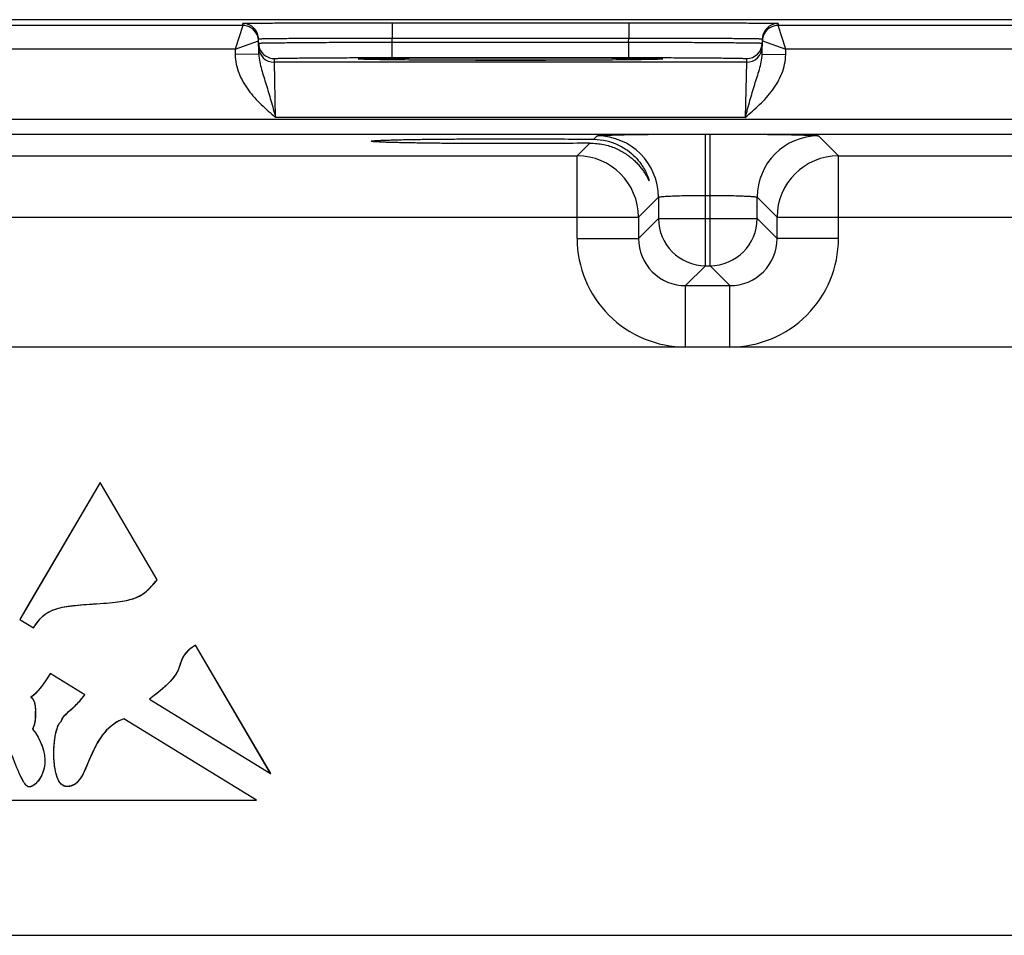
# Model space of a CAD drawing. Header units: inches. Extents: x 0 to 34, y 0 to 22.
# Tile 97 of 111: x 19.9 to 21.1, y 18.7 to 19.9. Entities that reach past the tile are written whole.
import ezdxf

# ---------------------------------------------------------------- set-up
doc = ezdxf.new("R2010")
doc.units = ezdxf.units.IN
doc.header["$LTSCALE"] = 1.87
doc.header["$MEASUREMENT"] = 0
doc.layers.get('0').update_dxf_attribs({"linetype": 'CONTINUOUS'})
doc.layers.add('03___PRT_ALL_CURVES', color=7, linetype='CONTINUOUS')

msp = doc.modelspace()

# ---------------------------------------------------------------- linework, layer by layer
at = {"color": 7, "linetype": 'CONTINUOUS'}
for p, q in [((22.1897, 19.8932), (17.6719, 19.8932)), ((20.1413, 19.8859), (19.767, 19.8859)), ((20.1413, 19.8859), (20.1315, 19.8559)), ((20.1413, 19.8859), (20.1413, 19.8884)), ((20.3312, 19.8893), (20.6321, 19.8893)), ((20.3312, 19.8893), (20.3312, 19.8696)), ((20.6321, 19.8893), (20.6321, 19.8696)), ((20.8221, 19.8884), (20.822, 19.8859)), ((21.1963, 19.8859), (20.822, 19.8859)), ((20.8319, 19.8559), (20.822, 19.8859)), ((20.1315, 19.8559), (20.1613, 19.8663)), ((20.1616, 19.8493), (20.1613, 19.8688)), ((20.3312, 19.8696), (20.6321, 19.8696)), ((20.3313, 19.8646), (20.3312, 19.8696)), ((20.3313, 19.8646), (20.632, 19.8646)), ((20.3313, 19.845), (20.3313, 19.8646)), ((20.632, 19.8646), (20.6321, 19.8696)), ((20.6321, 19.845), (20.6321, 19.8646)), ((20.8018, 19.8493), (20.8021, 19.8688)), ((20.8021, 19.8663), (20.8319, 19.8559)), ((20.1315, 19.8559), (19.7769, 19.8559)), ((20.1315, 19.8559), (20.1316, 19.8488)), ((20.1616, 19.8493), (20.1316, 19.8488)), ((20.8018, 19.8493), (20.8318, 19.8488)), ((20.8318, 19.8488), (20.8319, 19.8559)), ((21.1865, 19.8559), (20.8319, 19.8559)), ((20.1814, 19.839), (20.1814, 19.8437)), ((20.7819, 19.839), (20.1814, 19.839)), ((20.183, 19.769), (20.1814, 19.839)), ((20.2879, 19.8431), (20.2916, 19.8435)), ((20.2916, 19.8428), (20.2879, 19.8431)), ((20.2924, 19.8428), (20.2916, 19.8428)), ((20.2981, 19.8426), (20.2916, 19.8428)), ((20.2934, 19.8428), (20.2924, 19.8428)), ((20.2952, 19.8427), (20.2934, 19.8428)), ((20.2974, 19.8426), (20.2952, 19.8427)), ((20.3009, 19.8425), (20.2974, 19.8426)), ((20.3077, 19.8424), (20.3009, 19.8425)), ((20.3161, 19.8423), (20.3077, 19.8424)), ((20.3264, 19.8421), (20.3161, 19.8423)), ((20.3386, 19.842), (20.3264, 19.8421)), ((20.3313, 19.845), (20.6321, 19.845)), ((20.3528, 19.8419), (20.3386, 19.842)), ((20.3692, 19.8418), (20.3528, 19.8419)), ((20.388, 19.8417), (20.3692, 19.8418)), ((20.4094, 19.8416), (20.388, 19.8417)), ((20.4335, 19.8415), (20.4094, 19.8416)), ((20.4556, 19.8415), (20.4335, 19.8415)), ((20.4796, 19.8415), (20.4556, 19.8415)), ((20.5056, 19.8415), (20.4796, 19.8415)), ((20.5284, 19.8415), (20.5056, 19.8415)), ((20.5516, 19.8416), (20.5284, 19.8415)), ((20.5719, 19.8416), (20.5516, 19.8416)), ((20.5933, 19.8418), (20.5719, 19.8416)), ((20.6115, 19.8419), (20.5933, 19.8418)), ((20.6261, 19.842), (20.6115, 19.8419)), ((20.6379, 19.8421), (20.6261, 19.842)), ((20.6475, 19.8423), (20.6379, 19.8421)), ((20.6554, 19.8424), (20.6475, 19.8423)), ((20.6617, 19.8425), (20.6554, 19.8424)), ((20.6657, 19.8426), (20.6617, 19.8425)), ((20.6717, 19.8428), (20.6652, 19.8426)), ((20.6682, 19.8427), (20.6657, 19.8426)), ((20.6712, 19.8428), (20.6702, 19.8428)), ((20.6721, 19.8429), (20.6712, 19.8428)), ((20.6717, 19.8435), (20.6754, 19.8431)), ((20.6754, 19.8431), (20.6717, 19.8428)), ((20.7819, 19.839), (20.7804, 19.769)), ((20.782, 19.8437), (20.7819, 19.839)), ((17.9402, 19.7668), (21.9854, 19.7668)), ((20.7804, 19.769), (20.183, 19.769)), ((17.9402, 19.7478), (21.9854, 19.7478)), ((20.5666, 19.72), (20.5827, 19.7361)), ((20.5877, 19.7411), (20.5919, 19.7454)), ((20.7299, 19.7478), (20.7355, 19.7478)), ((20.7299, 19.5804), (20.7299, 19.7478)), ((20.7355, 19.5804), (20.7355, 19.7478)), ((20.8734, 19.7454), (20.8988, 19.72)), ((19.8438, 19.72), (20.5666, 19.72)), ((20.5666, 19.615), (20.5666, 19.72)), ((20.8988, 19.72), (21.6216, 19.72)), ((20.8988, 19.615), (20.8988, 19.72)), ((20.6699, 19.6674), (20.6445, 19.642)), ((20.6699, 19.6674), (20.6699, 19.6404)), ((20.7299, 19.6698), (20.7355, 19.6698)), ((20.7955, 19.6404), (20.7955, 19.6674)), ((20.7955, 19.6674), (20.8208, 19.642)), ((19.7658, 19.642), (20.6445, 19.642)), ((20.6445, 19.642), (20.6445, 19.615)), ((20.6699, 19.6404), (20.6445, 19.615)), ((20.6699, 19.6404), (20.7955, 19.6404)), ((20.7955, 19.6404), (20.8208, 19.615)), ((20.8208, 19.642), (21.6995, 19.642)), ((20.8208, 19.615), (20.8208, 19.642)), ((20.5666, 19.615), (20.6445, 19.615)), ((20.8988, 19.615), (20.8208, 19.615)), ((20.7299, 19.5804), (20.7045, 19.555)), ((20.7299, 19.5804), (20.7355, 19.5804)), ((20.7355, 19.5804), (20.7608, 19.555)), ((20.7045, 19.555), (20.7608, 19.555)), ((20.7045, 19.477), (20.7045, 19.555)), ((20.7608, 19.477), (20.7608, 19.555)), ((21.8525, 19.477), (18.073, 19.477)), ((19.9599, 19.3047), (19.8576, 19.1306)), ((20.0324, 19.181), (19.9599, 19.3047)), ((19.8576, 19.1306), (19.8751, 19.1198)), ((20.1767, 18.9349), (20.0812, 19.0979)), ((19.9402, 19.0348), (19.8963, 19.0617)), ((20.0225, 19.0294), (20.1767, 18.9349)), ((20.1588, 18.9007), (19.9898, 19.0044)), ((19.7229, 18.9007), (20.1588, 18.9007)), ((18.073, 18.729), (21.8525, 18.729))]:
    msp.add_line(p, q, dxfattribs=at)
for points in [[(20.2916, 19.8428), (20.2909, 19.8429), (20.2907, 19.8429), (20.2905, 19.8429), (20.2903, 19.8429), (20.2902, 19.8429)], [(20.6702, 19.8428), (20.6689, 19.8427), (20.6682, 19.8427)], [(20.6732, 19.8429), (20.6732, 19.8429), (20.6731, 19.8429), (20.6729, 19.8429), (20.6727, 19.8429), (20.6724, 19.8429), (20.6721, 19.8429)]]:
    msp.add_lwpolyline(points, dxfattribs=at)
for centre, radius, start, end in [((20.1413, 19.8684), 0.02, 20.9045, 89.9998), ((20.1413, 19.8659), 0.02, 27.4455, 90.0002), ((20.8221, 19.8684), 0.02, 90.0002, 159.1526), ((20.822, 19.8659), 0.02, 90.0016, 152.6118), ((20.1413, 19.8659), 0.02, 20.7894, 30.6574), ((20.1413, 19.8684), 0.02, 20.4202, 20.9059), ((20.1411, 19.8684), 0.0201, 1.0687, 20.3504), ((20.8222, 19.8684), 0.0201, 159.7051, 178.9319), ((20.8221, 19.8684), 0.02, 159.1513, 159.6359), ((20.8221, 19.8659), 0.02, 149.3438, 159.2115), ((20.1413, 19.8659), 0.02, 10.8968, 20.7723), ((20.1413, 19.8659), 0.02, 8.1775, 10.8856), ((20.1413, 19.8659), 0.02, 1.0086, 8.1788), ((20.1815, 19.8637), 0.0201, 181.0723, 200.7062), ((20.782, 19.8637), 0.02, 269.9992, 358.9986), ((20.8221, 19.8659), 0.02, 171.8218, 178.9914), ((20.822, 19.8659), 0.02, 169.1149, 171.8231), ((20.8221, 19.8659), 0.02, 159.2286, 169.1037), ((20.1814, 19.859), 0.02, 181.0014, 270.0008), ((20.1814, 19.8637), 0.02, 200.7796, 270.0003), ((20.7819, 19.859), 0.02, 269.9992, 358.9986), ((20.5919, 19.6674), 0.078, 0.0209, 89.9791), ((20.8735, 19.6674), 0.078, 90.0209, 179.9791), ((20.5665, 19.642), 0.078, 0.021, 89.979), ((20.8988, 19.642), 0.078, 90.021, 179.979), ((20.7299, 19.6404), 0.06, 180.021, 269.979), ((20.7355, 19.6404), 0.06, 270.0209, 359.9791), ((20.7045, 19.615), 0.138, 179.9966, 270.0034), ((20.7045, 19.615), 0.06, 179.9643, 270.0358), ((20.7609, 19.615), 0.138, 269.9966, 0.0034), ((20.7609, 19.615), 0.06, 269.9654, 0.0348)]:
    msp.add_arc(centre, radius, start, end, dxfattribs=at)
for points, knots in [([(20.1413, 19.8884), (20.1413, 19.8885), (20.1414, 19.8885), (20.1415, 19.8885), (20.1418, 19.8885), (20.1422, 19.8885), (20.1427, 19.8885), (20.1436, 19.8886), (20.1451, 19.8886), (20.1471, 19.8886), (20.1496, 19.8887), (20.1525, 19.8887), (20.1559, 19.8888), (20.1596, 19.8888), (20.1655, 19.8888), (20.1738, 19.8889), (20.1849, 19.889), (20.1973, 19.889), (20.2111, 19.8891), (20.226, 19.8891), (20.242, 19.8892), (20.2648, 19.8892), (20.2946, 19.8893), (20.3189, 19.8893), (20.3312, 19.8893)], [0, 0, 0, 0, 0.000318, 0.001226, 0.002732, 0.004837, 0.007542, 0.010844, 0.019232, 0.029982, 0.043067, 0.058459, 0.076118, 0.096003, 0.118066, 0.168509, 0.226962, 0.292862, 0.365575, 0.444399, 0.528576, 0.617294, 0.804899, 1, 1, 1, 1]), ([(20.6321, 19.8893), (20.6445, 19.8893), (20.6687, 19.8893), (20.6986, 19.8892), (20.7214, 19.8892), (20.7373, 19.8891), (20.7523, 19.8891), (20.766, 19.889), (20.7785, 19.889), (20.7896, 19.8889), (20.7979, 19.8888), (20.8037, 19.8888), (20.8075, 19.8888), (20.8109, 19.8887), (20.8138, 19.8887), (20.8163, 19.8886), (20.8183, 19.8886), (20.8197, 19.8886), (20.8206, 19.8885), (20.8211, 19.8885), (20.8215, 19.8885), (20.8218, 19.8885), (20.822, 19.8885), (20.8221, 19.8885), (20.8221, 19.8884)], [0, 0, 0, 0, 0.195101, 0.382706, 0.471424, 0.555601, 0.634425, 0.707138, 0.773038, 0.831491, 0.881934, 0.903997, 0.923882, 0.941541, 0.956933, 0.970018, 0.980768, 0.989156, 0.992458, 0.995163, 0.997268, 0.998774, 0.999682, 1, 1, 1, 1]), ([(20.1613, 19.8688), (20.1613, 19.8688), (20.1614, 19.8688), (20.1615, 19.8688), (20.1618, 19.8689), (20.1621, 19.8689), (20.1626, 19.8689), (20.1634, 19.869), (20.1647, 19.869), (20.1665, 19.8691), (20.1687, 19.8691), (20.1713, 19.8692), (20.1743, 19.8692), (20.1777, 19.8693), (20.1829, 19.8693), (20.1904, 19.8694), (20.2003, 19.8695), (20.2114, 19.8695), (20.2237, 19.8696), (20.2371, 19.8696), (20.2514, 19.8696), (20.2718, 19.8697), (20.2985, 19.8697), (20.3202, 19.8696), (20.3312, 19.8696)], [0, 0, 0, 0, 0.000343, 0.001258, 0.002769, 0.004877, 0.007583, 0.010885, 0.019273, 0.030022, 0.043107, 0.058497, 0.076154, 0.096037, 0.118098, 0.168537, 0.226986, 0.292882, 0.365592, 0.444413, 0.528588, 0.617304, 0.804905, 1, 1, 1, 1]), ([(20.1614, 19.8633), (20.1614, 19.8634), (20.1615, 19.8634), (20.1616, 19.8634), (20.1619, 19.8634), (20.1622, 19.8634), (20.1627, 19.8635), (20.1635, 19.8635), (20.1648, 19.8635), (20.1666, 19.8636), (20.1688, 19.8636), (20.1714, 19.8637), (20.1744, 19.8637), (20.1778, 19.8638), (20.183, 19.8638), (20.1904, 19.8639), (20.2004, 19.864), (20.2115, 19.8641), (20.2238, 19.8642), (20.2372, 19.8643), (20.2514, 19.8644), (20.2719, 19.8645), (20.2986, 19.8646), (20.3203, 19.8646), (20.3313, 19.8646)], [0, 0, 0, 0, 0.00033, 0.001241, 0.002749, 0.004856, 0.007562, 0.010864, 0.019252, 0.030002, 0.043087, 0.058477, 0.076135, 0.096019, 0.118081, 0.168521, 0.22697, 0.292867, 0.365576, 0.444398, 0.528573, 0.61729, 0.804895, 1, 1, 1, 1]), ([(20.632, 19.8646), (20.6431, 19.8646), (20.6648, 19.8646), (20.6915, 19.8645), (20.7119, 19.8644), (20.7262, 19.8643), (20.7395, 19.8642), (20.7519, 19.8641), (20.763, 19.864), (20.7729, 19.8639), (20.7803, 19.8638), (20.7856, 19.8638), (20.7889, 19.8637), (20.7919, 19.8637), (20.7946, 19.8636), (20.7968, 19.8636), (20.7986, 19.8635), (20.7999, 19.8635), (20.8007, 19.8635), (20.8012, 19.8634), (20.8015, 19.8634), (20.8018, 19.8634), (20.8019, 19.8634), (20.802, 19.8634), (20.802, 19.8633)], [0, 0, 0, 0, 0.195105, 0.382709, 0.471426, 0.555601, 0.634423, 0.707133, 0.773029, 0.831479, 0.881919, 0.90398, 0.923864, 0.941522, 0.956913, 0.969998, 0.980748, 0.989136, 0.992438, 0.995144, 0.997251, 0.998759, 0.99967, 1, 1, 1, 1]), ([(20.6321, 19.8696), (20.6432, 19.8696), (20.6649, 19.8697), (20.6916, 19.8697), (20.712, 19.8696), (20.7263, 19.8696), (20.7396, 19.8696), (20.7519, 19.8695), (20.7631, 19.8695), (20.773, 19.8694), (20.7804, 19.8693), (20.7857, 19.8693), (20.789, 19.8692), (20.792, 19.8692), (20.7947, 19.8691), (20.7969, 19.8691), (20.7987, 19.869), (20.8, 19.869), (20.8008, 19.8689), (20.8012, 19.8689), (20.8016, 19.8689), (20.8019, 19.8688), (20.802, 19.8688), (20.8021, 19.8688), (20.8021, 19.8688)], [0, 0, 0, 0, 0.195095, 0.382696, 0.471412, 0.555586, 0.634408, 0.707118, 0.773014, 0.831463, 0.881902, 0.903963, 0.923846, 0.941503, 0.956893, 0.969977, 0.980727, 0.989115, 0.992417, 0.995123, 0.997231, 0.998742, 0.999657, 1, 1, 1, 1]), ([(20.1316, 19.8488), (20.1317, 19.8447), (20.1326, 19.8365), (20.1374, 19.8209), (20.1478, 19.803), (20.1645, 19.785), (20.1768, 19.7743), (20.183, 19.769)], [0, 0, 0, 0, 0.125019, 0.25007, 0.499711, 0.749754, 1, 1, 1, 1]), ([(20.1616, 19.8493), (20.1617, 19.8459), (20.1626, 19.8394), (20.1651, 19.8298), (20.168, 19.8203), (20.1721, 19.8072), (20.1772, 19.7901), (20.1811, 19.7762), (20.183, 19.769)], [0, 0, 0, 0, 0.120107, 0.238269, 0.357049, 0.478558, 0.733293, 1, 1, 1, 1]), ([(20.7804, 19.769), (20.7823, 19.7761), (20.7861, 19.7901), (20.7912, 19.8072), (20.7954, 19.8203), (20.7983, 19.8298), (20.8008, 19.8394), (20.8017, 19.8459), (20.8018, 19.8493)], [0, 0, 0, 0, 0.266708, 0.521449, 0.642959, 0.761737, 0.879896, 1, 1, 1, 1]), ([(20.7804, 19.769), (20.7865, 19.7743), (20.7989, 19.785), (20.8156, 19.803), (20.826, 19.8209), (20.8307, 19.8365), (20.8317, 19.8447), (20.8318, 19.8488)], [0, 0, 0, 0, 0.250246, 0.500289, 0.74993, 0.874981, 1, 1, 1, 1]), ([(20.1814, 19.8437), (20.1814, 19.8437), (20.1814, 19.8437), (20.1816, 19.8438), (20.1818, 19.8438), (20.1823, 19.8438), (20.1831, 19.8439), (20.1844, 19.8439), (20.186, 19.844), (20.1879, 19.8441), (20.1902, 19.8441), (20.194, 19.8442), (20.1995, 19.8443), (20.207, 19.8444), (20.2158, 19.8445), (20.2256, 19.8446), (20.2365, 19.8447), (20.2483, 19.8448), (20.2608, 19.8448), (20.2789, 19.8449), (20.3024, 19.845), (20.3216, 19.845), (20.3313, 19.845)], [0, 0, 0, 0, 0.000367, 0.001291, 0.002806, 0.004918, 0.010931, 0.019321, 0.030071, 0.043156, 0.058545, 0.076201, 0.118142, 0.168576, 0.22702, 0.29291, 0.365614, 0.44443, 0.5286, 0.617312, 0.804907, 1, 1, 1, 1]), ([(20.2916, 19.8435), (20.2947, 19.8436), (20.3026, 19.8438), (20.3171, 19.8441), (20.3363, 19.8443), (20.37, 19.8446), (20.4189, 19.8448), (20.4817, 19.8449), (20.5445, 19.8448), (20.5934, 19.8446), (20.627, 19.8443), (20.6463, 19.8441), (20.6607, 19.8438), (20.6687, 19.8436), (20.6717, 19.8435)], [0, 0, 0, 0, 0.024296, 0.062623, 0.113842, 0.176452, 0.328169, 0.500009, 0.671848, 0.823561, 0.886168, 0.937384, 0.975708, 1, 1, 1, 1]), ([(20.6652, 19.8426), (20.6559, 19.8424), (20.6324, 19.8421), (20.591, 19.8417), (20.5391, 19.8415), (20.4816, 19.8414), (20.4242, 19.8415), (20.3723, 19.8417), (20.3309, 19.8421), (20.3074, 19.8424), (20.2981, 19.8426)], [0, 0, 0, 0, 0.075827, 0.192379, 0.338469, 0.50007, 0.661661, 0.807722, 0.924229, 1, 1, 1, 1]), ([(20.6321, 19.845), (20.6418, 19.845), (20.6609, 19.845), (20.6845, 19.8449), (20.7025, 19.8448), (20.7151, 19.8448), (20.7269, 19.8447), (20.7378, 19.8446), (20.7476, 19.8445), (20.7563, 19.8444), (20.7639, 19.8443), (20.7694, 19.8442), (20.7731, 19.8441), (20.7754, 19.8441), (20.7774, 19.844), (20.779, 19.8439), (20.7803, 19.8439), (20.7811, 19.8438), (20.7816, 19.8438), (20.7818, 19.8438), (20.7819, 19.8437), (20.782, 19.8437), (20.782, 19.8437)], [0, 0, 0, 0, 0.195093, 0.382688, 0.4714, 0.55557, 0.634386, 0.70709, 0.77298, 0.831424, 0.881858, 0.923799, 0.941455, 0.956844, 0.969929, 0.980679, 0.989069, 0.995082, 0.997194, 0.998709, 0.999633, 1, 1, 1, 1]), ([(20.3045, 19.7387), (20.3045, 19.7387), (20.3047, 19.7388), (20.305, 19.7389), (20.3055, 19.739), (20.3063, 19.7391), (20.3072, 19.7392), (20.3089, 19.7394), (20.3115, 19.7395), (20.3152, 19.7397), (20.3198, 19.7399), (20.3251, 19.7401), (20.3311, 19.7403), (20.3379, 19.7405), (20.3483, 19.7407), (20.3628, 19.741), (20.3818, 19.7412), (20.4028, 19.7414), (20.4252, 19.7416), (20.4487, 19.7417), (20.4729, 19.7418), (20.505, 19.7418), (20.5433, 19.7416), (20.5734, 19.7413), (20.5877, 19.7411)], [0, 0, 0, 0, 0.000527, 0.001708, 0.003612, 0.006247, 0.009612, 0.013706, 0.02406, 0.037277, 0.053314, 0.072106, 0.09354, 0.117501, 0.143877, 0.203413, 0.271045, 0.345417, 0.425153, 0.50873, 0.594531, 0.680933, 0.848958, 1, 1, 1, 1]), ([(20.5827, 19.7361), (20.5684, 19.736), (20.5384, 19.7357), (20.5004, 19.7356), (20.4687, 19.7356), (20.445, 19.7356), (20.422, 19.7357), (20.4001, 19.7359), (20.3797, 19.7361), (20.3611, 19.7364), (20.347, 19.7366), (20.337, 19.7369), (20.3304, 19.7371), (20.3245, 19.7372), (20.3193, 19.7374), (20.3149, 19.7376), (20.3113, 19.7378), (20.3088, 19.738), (20.3072, 19.7381), (20.3062, 19.7382), (20.3055, 19.7383), (20.305, 19.7384), (20.3047, 19.7385), (20.3045, 19.7386), (20.3045, 19.7387)], [0, 0, 0, 0, 0.153931, 0.323259, 0.409813, 0.495497, 0.578743, 0.657984, 0.731768, 0.798768, 0.857675, 0.88376, 0.90745, 0.928637, 0.947209, 0.96306, 0.976127, 0.986373, 0.990428, 0.993765, 0.996382, 0.998278, 0.999463, 1, 1, 1, 1]), ([(20.5827, 19.7361), (20.5885, 19.7362), (20.5997, 19.7351), (20.615, 19.7304), (20.626, 19.7245), (20.6336, 19.7191), (20.6386, 19.7149), (20.6429, 19.7105), (20.6468, 19.7061), (20.65, 19.7018), (20.6524, 19.6983), (20.654, 19.6956), (20.655, 19.6938), (20.6558, 19.6922), (20.6565, 19.691), (20.6569, 19.6902), (20.6572, 19.6897), (20.6574, 19.6893), (20.6576, 19.689), (20.6578, 19.6887), (20.6579, 19.6886), (20.658, 19.6886), (20.658, 19.6887), (20.658, 19.6887)], [0, 0, 0, 0, 0.185652, 0.354795, 0.509195, 0.581476, 0.650545, 0.716319, 0.778474, 0.836442, 0.889279, 0.913273, 0.93526, 0.954816, 0.971457, 0.9785, 0.984586, 0.989645, 0.993613, 0.996431, 0.998082, 0.998799, 1, 1, 1, 1]), ([(20.5877, 19.7411), (20.5932, 19.7411), (20.6038, 19.7398), (20.6183, 19.7347), (20.6304, 19.7276), (20.6402, 19.7192), (20.6467, 19.7114), (20.6508, 19.7052), (20.6533, 19.7008), (20.6553, 19.6967), (20.6565, 19.6936), (20.6573, 19.6915), (20.6577, 19.6903), (20.6579, 19.6894), (20.658, 19.6889), (20.658, 19.6887)], [0, 0, 0, 0, 0.177027, 0.338591, 0.487028, 0.624175, 0.750204, 0.808455, 0.862714, 0.911747, 0.953415, 0.970469, 0.9843, 0.994307, 1, 1, 1, 1]), ([(20.5919, 19.7454), (20.592, 19.7455), (20.5923, 19.7455), (20.5929, 19.7456), (20.5939, 19.7458), (20.5951, 19.7459), (20.5967, 19.746), (20.5994, 19.7461), (20.6035, 19.7463), (20.6094, 19.7465), (20.6164, 19.7467), (20.6244, 19.7469), (20.6335, 19.7471), (20.6435, 19.7472), (20.6583, 19.7474), (20.6783, 19.7476), (20.7036, 19.7477), (20.721, 19.7478), (20.7299, 19.7478)], [0, 0, 0, 0, 0.002193, 0.006647, 0.013411, 0.022485, 0.033853, 0.04749, 0.081447, 0.124043, 0.174882, 0.233486, 0.299305, 0.371722, 0.450054, 0.621469, 0.80711, 1, 1, 1, 1]), ([(20.7355, 19.7478), (20.7444, 19.7478), (20.7618, 19.7477), (20.7871, 19.7476), (20.8071, 19.7474), (20.8219, 19.7472), (20.8319, 19.7471), (20.841, 19.7469), (20.849, 19.7467), (20.856, 19.7465), (20.8619, 19.7463), (20.866, 19.7461), (20.8687, 19.746), (20.8703, 19.7459), (20.8715, 19.7458), (20.8725, 19.7456), (20.8731, 19.7455), (20.8734, 19.7455), (20.8734, 19.7454)], [0, 0, 0, 0, 0.19289, 0.378531, 0.549946, 0.628278, 0.700695, 0.766514, 0.825118, 0.875957, 0.918553, 0.95251, 0.966147, 0.977515, 0.986589, 0.993353, 0.997807, 1, 1, 1, 1]), ([(20.6699, 19.6674), (20.6699, 19.6675), (20.6701, 19.6676), (20.6705, 19.6677), (20.6714, 19.6679), (20.6729, 19.6681), (20.6749, 19.6683), (20.6775, 19.6685), (20.6805, 19.6687), (20.684, 19.6689), (20.6895, 19.6692), (20.6973, 19.6694), (20.7075, 19.6696), (20.7185, 19.6697), (20.726, 19.6698), (20.7299, 19.6698)], [0, 0, 0, 0, 0.0028, 0.00757, 0.023736, 0.0489, 0.082925, 0.125527, 0.176326, 0.234854, 0.300571, 0.451055, 0.622156, 0.807459, 1, 1, 1, 1]), ([(20.7355, 19.6698), (20.7393, 19.6698), (20.7469, 19.6697), (20.7579, 19.6696), (20.7681, 19.6694), (20.7758, 19.6692), (20.7813, 19.6689), (20.7848, 19.6687), (20.7879, 19.6685), (20.7904, 19.6683), (20.7925, 19.6681), (20.794, 19.6679), (20.7949, 19.6677), (20.7953, 19.6676), (20.7954, 19.6675), (20.7955, 19.6674)], [0, 0, 0, 0, 0.192541, 0.377844, 0.548945, 0.699429, 0.765146, 0.823674, 0.874473, 0.917075, 0.9511, 0.976264, 0.99243, 0.9972, 1, 1, 1, 1]), ([(19.8738, 18.9912), (19.8843, 18.9787), (19.8964, 18.945), (19.8806, 18.9223), (19.8735, 18.9188)], [0, 0, 0, 0, 0.518787, 1, 1, 1, 1]), ([(19.8735, 18.9188), (19.873, 18.9185), (19.8703, 18.9173), (19.8677, 18.9174), (19.8649, 18.9208)], [0, 0, 0, 0, 0.203498, 1, 1, 1, 1])]:
    msp.add_open_spline(points, degree=3, knots=knots, dxfattribs=at)
for points in [[(20.1613, 19.8663), (20.1613, 19.8693), (20.1605, 19.8724), (20.1591, 19.8751)], [(20.8043, 19.8751), (20.8029, 19.8724), (20.8021, 19.8693), (20.8021, 19.8663)], [(19.9598, 19.1508), (20.0066, 19.1545), (20.0127, 19.1581), (20.0324, 19.181)], [(19.8751, 19.1198), (19.8905, 19.1445), (19.9031, 19.1477), (19.9598, 19.1508)], [(20.0812, 19.0979), (20.0665, 19.0885), (20.0644, 19.0837), (20.0592, 19.0662)], [(19.8963, 19.0617), (19.887, 19.0467), (19.8794, 19.0373), (19.8719, 19.0316)], [(20.0592, 19.0662), (20.0523, 19.0523), (20.0384, 19.0411), (20.0225, 19.0294)], [(19.9101, 19.0008), (19.9139, 19.0122), (19.9252, 19.0142), (19.9402, 19.0348)], [(19.8719, 19.0316), (19.8795, 19.0277), (19.8795, 19.0008), (19.8738, 18.9912)], [(19.8616, 18.9259), (19.8561, 18.9355), (19.8479, 18.9558), (19.8336, 18.997)], [(19.9177, 18.9181), (19.8948, 18.9181), (19.8986, 18.9931), (19.9101, 19.0008)], [(19.9898, 19.0044), (19.9408, 18.9849), (19.9482, 18.9181), (19.9177, 18.9181)], [(19.8649, 18.9208), (19.8639, 18.9221), (19.8628, 18.9237), (19.8616, 18.9259)]]:
    msp.add_open_spline(points, degree=3, dxfattribs=at)
at = {"layer": '03___PRT_ALL_CURVES', "color": 40, "linetype": 'CONTINUOUS'}
for p, q in [((19.9598, 19.3048), (19.8681, 19.1485)), ((20.0324, 19.181), (19.9598, 19.3047)), ((19.8681, 19.1485), (19.8576, 19.1306)), ((19.8576, 19.1306), (19.8751, 19.1198)), ((20.1768, 18.9348), (20.0812, 19.0979)), ((19.9402, 19.0348), (19.8963, 19.0617)), ((20.0225, 19.0294), (20.1767, 18.9349)), ((19.9194, 19.013), (19.9282, 19.0209)), ((20.1589, 18.9007), (19.9898, 19.0044)), ((19.9461, 18.9521), (19.9407, 18.9395)), ((19.8616, 18.9259), (19.8575, 18.934)), ((20.1767, 18.9349), (20.1768, 18.9348)), ((19.8655, 18.9201), (19.8649, 18.9208)), ((19.7228, 18.9007), (20.1589, 18.9007))]:
    msp.add_line(p, q, dxfattribs=at)
msp.add_arc((19.812, 19.0117), 0.0658, 355.0723, 2.0425, dxfattribs=at)
for points in [[(19.9598, 19.3047), (19.9598, 19.3047), (19.9598, 19.3048), (19.9598, 19.3048)], [(20.0183, 19.1663), (20.0227, 19.17), (20.0271, 19.1748), (20.0324, 19.181)], [(20.0056, 19.1584), (20.0104, 19.1604), (20.0144, 19.1629), (20.0183, 19.1663)], [(19.907, 19.1449), (19.9128, 19.1465), (19.9197, 19.1476), (19.928, 19.1485)], [(19.928, 19.1485), (19.9368, 19.1494), (19.9472, 19.1501), (19.9598, 19.1508)], [(19.9598, 19.1508), (19.9714, 19.1517), (19.9805, 19.1526), (19.988, 19.1538)], [(19.988, 19.1538), (19.9952, 19.155), (20.0008, 19.1564), (20.0056, 19.1584)], [(19.8843, 19.1321), (19.8872, 19.1352), (19.8903, 19.1377), (19.8939, 19.1398)], [(19.8939, 19.1398), (19.8976, 19.1419), (19.9019, 19.1436), (19.907, 19.1449)], [(19.8751, 19.1198), (19.8781, 19.1247), (19.8811, 19.1288), (19.8843, 19.1321)], [(20.0812, 19.0979), (20.0765, 19.0949), (20.0731, 19.0923), (20.0704, 19.0897)], [(20.0704, 19.0897), (20.0678, 19.0871), (20.0659, 19.0843), (20.0643, 19.081)], [(20.0643, 19.081), (20.0625, 19.0771), (20.0611, 19.0725), (20.0592, 19.0662)], [(19.8963, 19.0617), (19.893, 19.0563), (19.8898, 19.0517), (19.8869, 19.0476)], [(20.0592, 19.0662), (20.0571, 19.062), (20.0544, 19.0581), (20.0512, 19.0543)], [(19.8869, 19.0476), (19.8841, 19.0439), (19.8815, 19.0407), (19.8789, 19.038)], [(20.0512, 19.0543), (20.0477, 19.0501), (20.0435, 19.0462), (20.0389, 19.0422)], [(19.8789, 19.038), (19.8765, 19.0354), (19.8742, 19.0333), (19.8719, 19.0316)], [(19.9282, 19.0209), (19.9318, 19.0244), (19.9359, 19.0288), (19.9402, 19.0348)], [(20.0389, 19.0422), (20.0339, 19.0379), (20.0283, 19.0337), (20.0225, 19.0294)], [(19.8719, 19.0316), (19.8727, 19.0312), (19.8734, 19.0305), (19.874, 19.0297)], [(19.874, 19.0297), (19.8747, 19.0288), (19.8753, 19.0276), (19.8758, 19.0262)], [(19.8758, 19.0262), (19.8764, 19.0246), (19.8768, 19.0228), (19.8772, 19.0209)], [(19.8772, 19.0209), (19.8775, 19.0188), (19.8778, 19.0164), (19.8778, 19.014)], [(19.9135, 19.0071), (19.9151, 19.0091), (19.9171, 19.011), (19.9194, 19.013)], [(19.8763, 18.9977), (19.8757, 18.9951), (19.8748, 18.9929), (19.8738, 18.9912)], [(19.8776, 19.006), (19.8774, 19.0031), (19.8769, 19.0003), (19.8763, 18.9977)], [(19.9056, 18.9936), (19.9063, 18.9955), (19.9071, 18.997), (19.9079, 18.9983)], [(19.9079, 18.9983), (19.9086, 18.9994), (19.9093, 19.0002), (19.9101, 19.0008)], [(19.9101, 19.0008), (19.9109, 19.0032), (19.9121, 19.0052), (19.9135, 19.0071)], [(19.9898, 19.0044), (19.9842, 19.0022), (19.9794, 18.9993), (19.9751, 18.996)], [(19.902, 18.9766), (19.9024, 18.9801), (19.903, 18.9835), (19.9036, 18.9865)], [(19.9036, 18.9865), (19.9042, 18.9891), (19.9049, 18.9915), (19.9056, 18.9936)], [(19.9751, 18.996), (19.9704, 18.9924), (19.9664, 18.9882), (19.9629, 18.9837)], [(19.901, 18.9641), (19.9012, 18.9684), (19.9015, 18.9726), (19.902, 18.9766)], [(19.9629, 18.9837), (19.9591, 18.9787), (19.9559, 18.9732), (19.9531, 18.9677)], [(19.9013, 18.95), (19.901, 18.9546), (19.9009, 18.9594), (19.901, 18.9641)], [(19.9531, 18.9677), (19.9505, 18.9625), (19.9482, 18.9572), (19.9461, 18.9521)], [(19.903, 18.938), (19.9022, 18.9417), (19.9017, 18.9458), (19.9013, 18.95)], [(19.9057, 18.9287), (19.9046, 18.9314), (19.9037, 18.9346), (19.903, 18.938)], [(19.9407, 18.9395), (19.939, 18.9359), (19.9374, 18.9326), (19.9355, 18.9297)], [(19.8649, 18.9208), (19.8639, 18.9221), (19.8628, 18.9237), (19.8616, 18.9259)], [(19.9093, 18.9225), (19.9079, 18.9242), (19.9067, 18.9263), (19.9057, 18.9287)], [(19.9133, 18.9191), (19.9118, 18.9199), (19.9104, 18.9211), (19.9093, 18.9225)], [(19.9302, 18.923), (19.9285, 18.9214), (19.9266, 18.9202), (19.9245, 18.9193)], [(19.9355, 18.9297), (19.9339, 18.9271), (19.9321, 18.9249), (19.9302, 18.923)], [(19.871, 18.9178), (19.8693, 18.9175), (19.8677, 18.9178), (19.8655, 18.9201)], [(19.9177, 18.9181), (19.9161, 18.9181), (19.9146, 18.9184), (19.9133, 18.9191)], [(19.9245, 18.9193), (19.9225, 18.9185), (19.9202, 18.9181), (19.9177, 18.9181)]]:
    msp.add_open_spline(points, degree=3, dxfattribs=at)
msp.add_open_spline([(19.8738, 18.9912), (19.8843, 18.9787), (19.8968, 18.9437), (19.879, 18.9201), (19.8713, 18.9179), (19.871, 18.9178)], degree=3, knots=[0, 0, 0, 0, 0.489942, 0.979884, 1, 1, 1, 1], dxfattribs=at)

doc.saveas('drawing.dxf')
